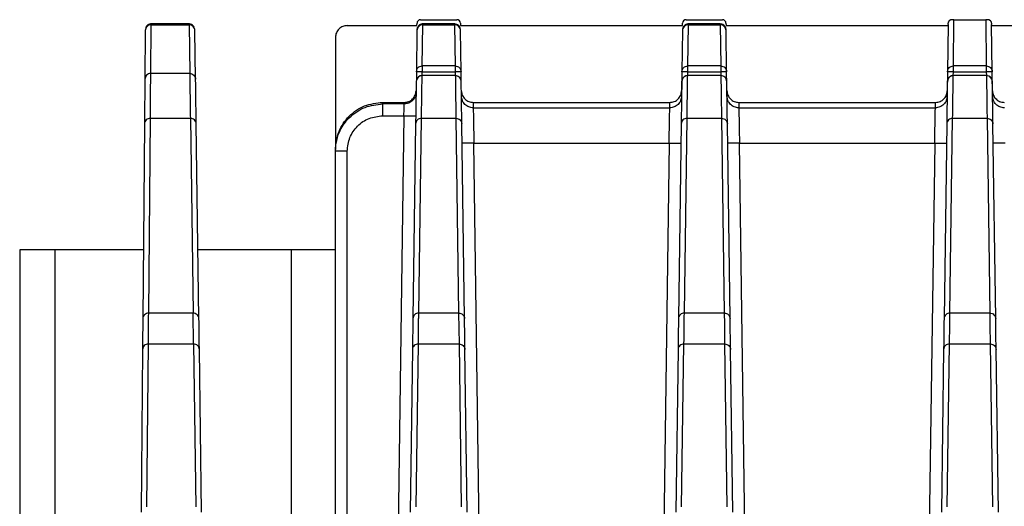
# Model space of a CAD drawing. Header units: millimetres. Extents: x -400 to 1650, y 544 to 1669.
# Tile 10 of 33: x 54 to 138, y 1628 to 1669. Entities that reach past the tile are written whole.
import ezdxf

# ---------------------------------------------------------------- set-up
doc = ezdxf.new("R2010")
doc.units = ezdxf.units.MM

# ---------------------------------------------------------------- blocks, each defined once
blk = doc.blocks.new('Drawing View10')
at = {"color": 7, "linetype": 'Continuous', "lineweight": 25}
for p, q in [((-362.859, 42.588), (-366.121, 42.588)), ((-366.064, 42.588), (-366.064, 42.519)), ((-362.859, 42.519), (-362.859, 42.588)), ((-343.546, 42.447), (-343.544, 42.65)), ((-343.244, 42.947), (-340.167, 42.947)), ((-340.339, 42.588), (-343.072, 42.588)), ((-343.052, 42.588), (-343.052, 42.519)), ((-340.359, 42.519), (-340.359, 42.588)), ((-339.867, 42.65), (-339.864, 42.447)), ((-321.046, 42.447), (-321.044, 42.65)), ((-320.744, 42.947), (-317.667, 42.947)), ((-317.859, 42.588), (-320.571, 42.588)), ((-320.552, 42.588), (-320.552, 42.519)), ((-317.859, 42.519), (-317.859, 42.588)), ((-317.367, 42.65), (-317.364, 42.447)), ((-298.545, 42.549), (-298.601, 38.545)), ((-298.545, 42.557), (-298.544, 42.65)), ((-298.545, 42.548), (-298.545, 42.557)), ((-298.381, 42.915), (-298.34, 42.947)), ((-298.101, 39.036), (-298.05, 42.947)), ((-298.05, 42.947), (-295.361, 42.947)), ((-295.361, 42.947), (-295.31, 39.036)), ((-295.071, 42.947), (-295.03, 42.915)), ((-294.867, 42.65), (-294.866, 42.557)), ((-294.866, 42.557), (-294.866, 42.548)), ((-294.81, 38.545), (-294.866, 42.549)), ((-366.564, 42.026), (-366.6, 37.901)), ((-366.1, 38.395), (-366.064, 42.519)), ((-366.064, 42.519), (-362.859, 42.519)), ((-362.859, 42.519), (-362.801, 38.395)), ((-362.359, 42.027), (-362.359, 42.063)), ((-362.301, 37.904), (-362.359, 42.028)), ((-349.455, 42.447), (-343.546, 42.447)), ((-343.552, 42.028), (-343.601, 38.545)), ((-343.552, 42.031), (-343.552, 42.028)), ((-343.101, 39.036), (-343.052, 42.519)), ((-343.052, 42.519), (-340.359, 42.519)), ((-340.359, 42.519), (-340.31, 39.036)), ((-339.865, 42.447), (-321.046, 42.447)), ((-339.859, 42.028), (-339.859, 42.031)), ((-339.81, 38.545), (-339.859, 42.028)), ((-321.052, 42.028), (-321.101, 38.545)), ((-321.052, 42.031), (-321.052, 42.028)), ((-320.601, 39.036), (-320.552, 42.519)), ((-320.552, 42.519), (-317.859, 42.519)), ((-317.859, 42.519), (-317.81, 39.036)), ((-317.365, 42.447), (-298.546, 42.447)), ((-317.359, 42.028), (-317.359, 42.031)), ((-317.31, 38.545), (-317.359, 42.028)), ((-294.865, 42.447), (-276.046, 42.447)), ((-350.455, 41.447), (-350.455, 31.956)), ((-362.801, 38.395), (-366.1, 38.395)), ((-343.601, 38.545), (-343.622, 37.026)), ((-343.601, 38.545), (-343.569, 38.695)), ((-343.106, 38.213), (-343.101, 38.541)), ((-340.31, 39.036), (-343.101, 39.036)), ((-343.101, 38.541), (-340.31, 38.541)), ((-340.31, 38.541), (-340.305, 38.213)), ((-339.8, 37.854), (-339.81, 38.545)), ((-321.101, 38.545), (-321.123, 36.995)), ((-321.101, 38.545), (-321.069, 38.695)), ((-320.606, 38.213), (-320.601, 38.541)), ((-317.81, 39.036), (-320.601, 39.036)), ((-320.601, 38.541), (-317.81, 38.541)), ((-317.81, 38.541), (-317.805, 38.213)), ((-317.281, 36.448), (-317.31, 38.545)), ((-298.601, 38.545), (-298.622, 37.026)), ((-298.601, 38.545), (-298.569, 38.695)), ((-298.106, 38.213), (-298.101, 38.541)), ((-295.31, 39.036), (-298.101, 39.036)), ((-298.101, 38.541), (-295.31, 38.541)), ((-295.31, 38.541), (-295.305, 38.213)), ((-294.781, 36.448), (-294.81, 38.545)), ((-343.582, 37.864), (-343.612, 37.72)), ((-340.298, 38.213), (-343.112, 38.213)), ((-343.112, 38.21), (-343.112, 38.211)), ((-340.298, 38.21), (-343.112, 38.21)), ((-340.298, 38.211), (-340.298, 38.21)), ((-321.082, 37.864), (-321.112, 37.72)), ((-317.798, 38.213), (-320.612, 38.213)), ((-320.612, 38.21), (-320.612, 38.211)), ((-317.798, 38.21), (-320.612, 38.21)), ((-317.798, 38.211), (-317.798, 38.21)), ((-298.582, 37.864), (-298.612, 37.72)), ((-295.298, 38.213), (-298.112, 38.213)), ((-298.112, 38.21), (-298.112, 38.211)), ((-295.298, 38.21), (-298.112, 38.21)), ((-295.298, 38.211), (-295.298, 38.21)), ((-346.455, 35.816), (-346.455, 35.947)), ((-346.455, 35.947), (-344.624, 35.947)), ((-344.625, 35.816), (-344.624, 35.947)), ((-338.787, 35.947), (-338.782, 35.486)), ((-338.787, 35.947), (-322.124, 35.947)), ((-322.129, 35.486), (-322.124, 35.947)), ((-316.287, 35.947), (-316.282, 35.486)), ((-316.287, 35.947), (-299.623, 35.947)), ((-299.629, 35.486), (-299.624, 35.947)), ((-344.625, 35.816), (-346.455, 35.816)), ((-338.782, 35.486), (-322.129, 35.486)), ((-316.282, 35.486), (-299.629, 35.486)), ((-366.277, 18.105), (-366.133, 34.601)), ((-366.133, 34.601), (-362.748, 34.601)), ((-362.748, 34.601), (-362.516, 18.105)), ((-346.455, 34.816), (-344.653, 34.816)), ((-344.653, 34.816), (-345.692, -39.553)), ((-343.393, 18.105), (-343.163, 34.601)), ((-343.163, 34.601), (-340.248, 34.601)), ((-340.248, 34.601), (-340.016, 18.105)), ((-320.893, 18.105), (-320.663, 34.601)), ((-320.663, 34.601), (-317.748, 34.601)), ((-317.748, 34.601), (-317.518, 18.105)), ((-298.393, 18.105), (-298.163, 34.601)), ((-298.163, 34.601), (-295.248, 34.601)), ((-295.248, 34.601), (-295.018, 18.105)), ((-366.633, 34.126), (-366.777, 17.63)), ((-362.018, 17.633), (-362.248, 34.129)), ((-343.663, 34.129), (-343.893, 17.633)), ((-339.518, 17.633), (-339.748, 34.129)), ((-321.163, 34.129), (-321.393, 17.633)), ((-317.018, 17.633), (-317.248, 34.129)), ((-298.663, 34.129), (-298.893, 17.633)), ((-294.518, 17.633), (-294.748, 34.129)), ((-350.455, 31.815), (-350.455, 31.947)), ((-350.455, -39.553), (-350.455, 31.815)), ((-349.455, -39.553), (-349.455, 31.815)), ((-337.719, -39.557), (-338.725, 32.499)), ((-338.725, 32.499), (-322.185, 32.499)), ((-322.185, 32.499), (-323.192, -39.557)), ((-315.219, -39.557), (-316.225, 32.499)), ((-316.225, 32.499), (-299.685, 32.499)), ((-299.685, 32.499), (-300.692, -39.557)), ((-374.205, 23.447), (-377.205, 23.447)), ((-377.205, 23.447), (-377.205, -1.553)), ((-374.205, -1.42), (-374.205, 23.447)), ((-366.744, 23.447), (-374.205, 23.447)), ((-354.205, 23.447), (-362.133, 23.447)), ((-354.205, 23.447), (-354.205, -34.553)), ((-350.455, 23.447), (-354.205, 23.447)), ((-362.516, 18.105), (-366.277, 18.105)), ((-362.481, 15.487), (-362.516, 18.105)), ((-340.018, 18.105), (-343.393, 18.105)), ((-340.016, 18.105), (-339.981, 15.487)), ((-317.518, 18.105), (-320.893, 18.105)), ((-295.018, 18.105), (-298.393, 18.105)), ((-366.8, 15.025), (-366.92, 1.24)), ((-366.42, 1.7), (-366.299, 15.487)), ((-366.299, 15.487), (-362.482, 15.487)), ((-362.481, 15.487), (-362.289, 1.7)), ((-361.789, 1.243), (-361.982, 15.028)), ((-343.929, 15.028), (-344.122, 1.242)), ((-343.622, 1.7), (-343.429, 15.487)), ((-343.429, 15.487), (-339.982, 15.487)), ((-339.981, 15.487), (-339.789, 1.7)), ((-339.289, 1.242), (-339.482, 15.028)), ((-321.429, 15.028), (-321.622, 1.242)), ((-321.122, 1.7), (-320.928, 15.487)), ((-320.928, 15.487), (-317.481, 15.487)), ((-317.481, 15.487), (-317.289, 1.7)), ((-316.789, 1.242), (-316.982, 15.028)), ((-298.929, 15.028), (-299.122, 1.242)), ((-298.622, 1.7), (-298.429, 15.487)), ((-298.429, 15.487), (-294.981, 15.487)), ((-294.981, 15.487), (-294.789, 1.7)), ((-294.289, 1.242), (-294.482, 15.028))]:
    blk.add_line(p, q, dxfattribs=at)
for centre, radius, start, end in [((-343.244, 42.647), 0.3, 89.9913, 179.52327), ((-340.167, 42.647), 0.3, 0.47702, 90.0058), ((-320.744, 42.647), 0.3, 89.9913, 179.52327), ((-317.667, 42.647), 0.3, 0.47702, 90.0058), ((-298.244, 42.647), 0.3, 117.15391, 179.52327), ((-295.167, 42.647), 0.3, 0.47702, 62.84609), ((-343.112, 37.713), 0.5, 89.98637, 162.0377), ((-340.298, 37.713), 0.5, 1.25391, 89.98638), ((-320.612, 37.713), 0.5, 89.9873, 162.03783), ((-317.798, 37.713), 0.5, 1.25507, 89.98759), ((-298.112, 37.713), 0.5, 89.98637, 162.0377), ((-295.298, 37.713), 0.5, 1.26494, 89.98759)]:
    blk.add_arc(centre, radius, start, end, dxfattribs=at)
for points, knots in [([(-366.066, 42.581), (-366.084, 42.583), (-366.16, 42.591), (-366.28, 42.546), (-366.399, 42.467), (-366.475, 42.377), (-366.516, 42.308), (-366.529, 42.27), (-366.531, 42.262)], [0, 0, 0, 0, 0.091409, 0.377085, 0.605917, 0.79868, 0.960311, 1, 1, 1, 1]), ([(-362.418, 42.322), (-362.418, 42.322), (-362.433, 42.368), (-362.512, 42.456), (-362.65, 42.552), (-362.783, 42.596), (-362.85, 42.585), (-362.859, 42.584)], [0, 0, 0, 0, 0.001401, 0.271377, 0.619557, 0.952151, 1, 1, 1, 1]), ([(-343.053, 42.582), (-343.067, 42.584), (-343.14, 42.593), (-343.258, 42.55), (-343.379, 42.474), (-343.459, 42.384), (-343.508, 42.298), (-343.535, 42.223), (-343.546, 42.165), (-343.55, 42.129), (-343.551, 42.111), (-343.551, 42.105), (-343.551, 42.102), (-343.551, 42.1), (-343.551, 42.097), (-343.551, 42.095), (-343.551, 42.093), (-343.552, 42.06), (-343.552, 42.034)], [0, 0, 0, 0, 0.023189, 0.117769, 0.193253, 0.256759, 0.310073, 0.353136, 0.385259, 0.405825, 0.412289, 0.415514, 0.418064, 0.421661, 0.428641, 0.448521, 0.555907, 1, 1, 1, 1]), ([(-339.859, 42.034), (-339.859, 42.037), (-339.859, 42.087), (-339.859, 42.088), (-339.859, 42.095), (-339.86, 42.099), (-339.86, 42.104), (-339.86, 42.112), (-339.861, 42.126), (-339.866, 42.178), (-339.885, 42.259), (-339.941, 42.372), (-340.036, 42.48), (-340.183, 42.57), (-340.299, 42.582), (-340.359, 42.588)], [0, 0, 0, 0, 0.025857, 0.483182, 0.589525, 0.612848, 0.622964, 0.627032, 0.632116, 0.646489, 0.703085, 0.754251, 0.83015, 0.912134, 1, 1, 1, 1]), ([(-320.553, 42.583), (-320.566, 42.584), (-320.637, 42.594), (-320.755, 42.552), (-320.877, 42.475), (-320.958, 42.386), (-321.008, 42.3), (-321.034, 42.224), (-321.046, 42.166), (-321.05, 42.13), (-321.051, 42.112), (-321.051, 42.106), (-321.051, 42.103), (-321.051, 42.1), (-321.051, 42.097), (-321.051, 42.094), (-321.051, 42.093), (-321.052, 42.055), (-321.052, 42.034)], [0, 0, 0, 0, 0.021824, 0.118682, 0.195882, 0.260802, 0.315325, 0.359407, 0.392345, 0.413388, 0.419585, 0.423226, 0.426655, 0.431838, 0.442602, 0.476521, 0.703776, 1, 1, 1, 1]), ([(-317.359, 42.034), (-317.359, 42.037), (-317.359, 42.087), (-317.359, 42.088), (-317.359, 42.095), (-317.359, 42.096), (-317.359, 42.098), (-317.36, 42.1), (-317.36, 42.103), (-317.36, 42.109), (-317.361, 42.124), (-317.365, 42.175), (-317.386, 42.266), (-317.449, 42.387), (-317.557, 42.496), (-317.7, 42.575), (-317.809, 42.581), (-317.86, 42.584)], [0, 0, 0, 0, 0.025653, 0.480054, 0.585696, 0.608812, 0.619175, 0.623186, 0.625556, 0.628034, 0.633971, 0.646266, 0.703636, 0.76816, 0.843372, 0.925664, 1, 1, 1, 1]), ([(-298.545, 42.557), (-298.542, 42.592), (-298.537, 42.66), (-298.504, 42.756), (-298.453, 42.843), (-298.406, 42.89), (-298.381, 42.914)], [0, 0, 0, 0, 0.259258, 0.504984, 0.748134, 1, 1, 1, 1]), ([(-298.05, 42.947), (-298.065, 42.947), (-298.093, 42.948), (-298.179, 42.946), (-298.253, 42.949), (-298.304, 42.948), (-298.34, 42.947)], [0, 0, 0, 0, 0.049531, 0.095807, 0.372529, 1, 1, 1, 1]), ([(-295.071, 42.947), (-295.102, 42.947), (-295.14, 42.947), (-295.228, 42.947), (-295.268, 42.947), (-295.317, 42.948), (-295.346, 42.948), (-295.361, 42.947)], [0, 0, 0, 0, 0.632231, 0.789686, 0.902627, 0.949244, 1, 1, 1, 1]), ([(-295.029, 42.914), (-295.005, 42.89), (-294.958, 42.843), (-294.907, 42.756), (-294.874, 42.66), (-294.869, 42.592), (-294.866, 42.557)], [0, 0, 0, 0, 0.2518663, 0.4950158, 0.7407415, 1, 1, 1, 1]), ([(-366.133, 34.601), (-366.126, 35.47), (-366.111, 37.208), (-366.104, 37.999), (-366.1, 38.395)], [0, 0, 0, 0, 0.5, 1, 1, 1, 1]), ([(-362.801, 38.395), (-362.799, 38.292), (-362.796, 38.138), (-362.797, 37.927), (-362.794, 37.823), (-362.792, 37.751), (-362.791, 37.689), (-362.791, 37.651)], [0, 0, 0, 0, 0.499992, 0.7499943, 0.7930581, 0.874997, 1, 1, 1, 1]), ([(-343.569, 38.695), (-343.567, 38.708), (-343.553, 38.784), (-343.457, 38.9), (-343.297, 39.014), (-343.166, 39.029), (-343.101, 39.036)], [0, 0, 0, 0, 0.064777, 0.376518, 0.688259, 1, 1, 1, 1]), ([(-321.069, 38.695), (-321.067, 38.708), (-321.053, 38.784), (-320.957, 38.9), (-320.797, 39.014), (-320.666, 39.029), (-320.601, 39.036)], [0, 0, 0, 0, 0.064777, 0.376518, 0.688259, 1, 1, 1, 1]), ([(-298.569, 38.695), (-298.567, 38.708), (-298.553, 38.784), (-298.457, 38.9), (-298.297, 39.014), (-298.167, 39.029), (-298.101, 39.036)], [0, 0, 0, 0, 0.064706, 0.37647, 0.688235, 1, 1, 1, 1]), ([(-362.791, 37.651), (-362.785, 37.258), (-362.774, 36.471), (-362.757, 35.224), (-362.748, 34.601)], [0, 0, 0, 0, 0.5, 1, 1, 1, 1]), ([(-343.112, 38.21), (-343.178, 38.203), (-343.308, 38.189), (-343.469, 38.074), (-343.565, 37.957), (-343.579, 37.879), (-343.582, 37.864)], [0, 0, 0, 0, 0.309111, 0.618223, 0.927334, 1, 1, 1, 1]), ([(-343.163, 34.601), (-343.152, 35.398), (-343.129, 36.994), (-343.118, 37.805), (-343.112, 38.21)], [0, 0, 0, 0, 0.5, 1, 1, 1, 1]), ([(-340.298, 38.21), (-340.297, 38.124), (-340.294, 37.986), (-340.295, 37.785), (-340.291, 37.666), (-340.29, 37.605), (-340.29, 37.584), (-340.29, 37.577)], [0, 0, 0, 0, 0.465616, 0.748835, 0.914687, 0.971235, 1, 1, 1, 1]), ([(-340.29, 37.577), (-340.284, 37.188), (-340.273, 36.41), (-340.257, 35.204), (-340.248, 34.601)], [0, 0, 0, 0, 0.5, 1, 1, 1, 1]), ([(-320.612, 38.21), (-320.678, 38.203), (-320.808, 38.189), (-320.969, 38.074), (-321.065, 37.957), (-321.079, 37.879), (-321.082, 37.864)], [0, 0, 0, 0, 0.309109, 0.618218, 0.927327, 1, 1, 1, 1]), ([(-320.663, 34.601), (-320.652, 35.398), (-320.629, 36.994), (-320.618, 37.805), (-320.612, 38.21)], [0, 0, 0, 0, 0.5, 1, 1, 1, 1]), ([(-317.798, 38.21), (-317.797, 38.124), (-317.794, 37.986), (-317.795, 37.785), (-317.791, 37.666), (-317.79, 37.605), (-317.79, 37.585), (-317.79, 37.577)], [0, 0, 0, 0, 0.465616, 0.748835, 0.914687, 0.971235, 1, 1, 1, 1]), ([(-317.79, 37.577), (-317.784, 37.188), (-317.773, 36.411), (-317.757, 35.204), (-317.748, 34.601)], [0, 0, 0, 0, 0.5, 1, 1, 1, 1]), ([(-298.112, 38.21), (-298.178, 38.203), (-298.308, 38.189), (-298.469, 38.074), (-298.565, 37.957), (-298.579, 37.879), (-298.582, 37.864)], [0, 0, 0, 0, 0.309111, 0.618223, 0.927334, 1, 1, 1, 1]), ([(-298.163, 34.601), (-298.152, 35.398), (-298.129, 36.994), (-298.118, 37.805), (-298.112, 38.21)], [0, 0, 0, 0, 0.5, 1, 1, 1, 1]), ([(-295.298, 38.21), (-295.297, 38.124), (-295.294, 37.986), (-295.295, 37.785), (-295.291, 37.666), (-295.29, 37.605), (-295.29, 37.585), (-295.29, 37.577)], [0, 0, 0, 0, 0.4656158, 0.7488348, 0.9146871, 0.9712347, 1, 1, 1, 1]), ([(-295.29, 37.577), (-295.284, 37.188), (-295.273, 36.411), (-295.257, 35.204), (-295.248, 34.601)], [0, 0, 0, 0, 0.5, 1, 1, 1, 1]), ([(-344.624, 35.947), (-344.495, 35.962), (-344.235, 35.991), (-343.904, 36.219), (-343.673, 36.546), (-343.639, 36.805), (-343.622, 36.934)], [0, 0, 0, 0, 0.24819, 0.500397, 0.752429, 1, 1, 1, 1]), ([(-339.789, 36.934), (-339.772, 36.804), (-339.737, 36.544), (-339.504, 36.217), (-339.174, 35.991), (-338.915, 35.962), (-338.787, 35.947)], [0, 0, 0, 0, 0.249241, 0.501834, 0.753369, 1, 1, 1, 1]), ([(-322.124, 35.947), (-321.995, 35.962), (-321.735, 35.991), (-321.404, 36.219), (-321.173, 36.546), (-321.139, 36.805), (-321.122, 36.934)], [0, 0, 0, 0, 0.248296, 0.500504, 0.752559, 1, 1, 1, 1]), ([(-317.289, 36.934), (-317.272, 36.804), (-317.237, 36.544), (-317.004, 36.217), (-316.674, 35.991), (-316.415, 35.962), (-316.287, 35.947)], [0, 0, 0, 0, 0.249241, 0.501834, 0.753369, 1, 1, 1, 1]), ([(-299.623, 35.947), (-299.55, 35.951), (-299.409, 35.958), (-299.159, 36.038), (-298.909, 36.223), (-298.721, 36.47), (-298.637, 36.719), (-298.628, 36.86), (-298.623, 36.934)], [0, 0, 0, 0, 0.140568, 0.271414, 0.499991, 0.728572, 0.859239, 1, 1, 1, 1]), ([(-294.787, 36.934), (-294.783, 36.86), (-294.774, 36.719), (-294.69, 36.47), (-294.501, 36.223), (-294.252, 36.038), (-294.001, 35.958), (-293.86, 35.951), (-293.787, 35.947)], [0, 0, 0, 0, 0.14056, 0.2714, 0.499966, 0.728538, 0.85916, 1, 1, 1, 1]), ([(-350.455, 31.947), (-350.395, 32.471), (-350.275, 33.52), (-349.35, 34.842), (-348.028, 35.767), (-346.98, 35.887), (-346.455, 35.947)], [0, 0, 0, 0, 0.25001, 0.500014, 0.75001, 1, 1, 1, 1]), ([(-350.455, 31.815), (-350.433, 32.14), (-350.39, 32.748), (-350.018, 33.735), (-349.434, 34.56), (-348.671, 35.175), (-347.742, 35.677), (-346.965, 35.761), (-346.455, 35.816)], [0, 0, 0, 0, 0.155078, 0.29027, 0.500157, 0.630538, 0.757491, 1, 1, 1, 1]), ([(-344.653, 34.816), (-344.651, 34.892), (-344.647, 35.043), (-344.641, 35.251), (-344.636, 35.431), (-344.631, 35.618), (-344.627, 35.778), (-344.625, 35.804), (-344.625, 35.816)], [0, 0, 0, 0, 0.147988, 0.289474, 0.424455, 0.552929, 0.789339, 1, 1, 1, 1]), ([(-338.782, 35.486), (-338.78, 35.439), (-338.778, 35.342), (-338.766, 34.676), (-338.751, 33.889), (-338.738, 33.151), (-338.73, 32.723), (-338.725, 32.499)], [0, 0, 0, 0, 0.24453, 0.499018, 0.723525, 0.855379, 1, 1, 1, 1]), ([(-322.185, 32.499), (-322.181, 32.724), (-322.173, 33.153), (-322.16, 33.891), (-322.145, 34.676), (-322.132, 35.342), (-322.13, 35.439), (-322.129, 35.486)], [0, 0, 0, 0, 0.145139, 0.277137, 0.500811, 0.754604, 1, 1, 1, 1]), ([(-316.282, 35.486), (-316.28, 35.439), (-316.278, 35.342), (-316.266, 34.676), (-316.251, 33.889), (-316.238, 33.151), (-316.23, 32.723), (-316.225, 32.499)], [0, 0, 0, 0, 0.2445304, 0.4990179, 0.7235249, 0.8553793, 1, 1, 1, 1]), ([(-299.685, 32.499), (-299.681, 32.724), (-299.673, 33.153), (-299.66, 33.891), (-299.645, 34.676), (-299.632, 35.342), (-299.63, 35.439), (-299.629, 35.486)], [0, 0, 0, 0, 0.145139, 0.277137, 0.500811, 0.754604, 1, 1, 1, 1]), ([(-366.299, 15.487), (-366.295, 15.961), (-366.286, 16.909), (-366.28, 17.706), (-366.277, 18.105)], [0, 0, 0, 0, 0.5, 1, 1, 1, 1]), ([(-343.429, 15.487), (-343.42, 15.96), (-343.407, 16.669), (-343.411, 17.338), (-343.404, 17.645), (-343.398, 17.846), (-343.395, 18.007), (-343.393, 18.105)], [0, 0, 0, 0, 0.499985, 0.749987, 0.793096, 0.874992, 1, 1, 1, 1]), ([(-320.928, 15.487), (-320.926, 15.575), (-320.92, 16.059), (-320.906, 16.977), (-320.898, 17.704), (-320.893, 18.105)], [0, 0, 0, 0, 0.091663, 0.500008, 1, 1, 1, 1]), ([(-317.518, 18.105), (-317.51, 17.705), (-317.498, 17.106), (-317.502, 16.39), (-317.493, 16.042), (-317.488, 15.807), (-317.484, 15.607), (-317.481, 15.487)], [0, 0, 0, 0, 0.499985, 0.749986, 0.793068, 0.874992, 1, 1, 1, 1]), ([(-298.429, 15.487), (-298.42, 15.96), (-298.407, 16.669), (-298.411, 17.338), (-298.404, 17.645), (-298.398, 17.846), (-298.395, 18.007), (-298.393, 18.105)], [0, 0, 0, 0, 0.499985, 0.749987, 0.793096, 0.874992, 1, 1, 1, 1]), ([(-295.018, 18.105), (-295.01, 17.705), (-294.998, 17.106), (-295.002, 16.39), (-294.993, 16.042), (-294.988, 15.807), (-294.984, 15.607), (-294.981, 15.487)], [0, 0, 0, 0, 0.499985, 0.749986, 0.793068, 0.874992, 1, 1, 1, 1])]:
    blk.add_open_spline(points, degree=3, knots=knots, dxfattribs=at)
for points in [[(-366.064, 42.519), (-366.129, 42.512), (-366.26, 42.497), (-366.424, 42.383), (-366.54, 42.22), (-366.556, 42.09), (-366.564, 42.026)], [(-362.359, 42.028), (-362.367, 42.092), (-362.383, 42.222), (-362.499, 42.384), (-362.664, 42.497), (-362.794, 42.512), (-362.859, 42.519)], [(-349.455, 42.447), (-349.586, 42.432), (-349.848, 42.402), (-350.179, 42.171), (-350.41, 41.841), (-350.44, 41.578), (-350.455, 41.447)], [(-343.052, 42.519), (-343.117, 42.512), (-343.247, 42.497), (-343.411, 42.384), (-343.527, 42.222), (-343.544, 42.093), (-343.552, 42.028)], [(-339.859, 42.028), (-339.867, 42.093), (-339.883, 42.222), (-339.999, 42.384), (-340.164, 42.497), (-340.294, 42.512), (-340.359, 42.519)], [(-320.552, 42.519), (-320.617, 42.512), (-320.747, 42.497), (-320.911, 42.384), (-321.027, 42.222), (-321.044, 42.093), (-321.052, 42.028)], [(-317.359, 42.028), (-317.367, 42.093), (-317.383, 42.222), (-317.499, 42.384), (-317.664, 42.497), (-317.794, 42.512), (-317.859, 42.519)], [(-366.1, 38.395), (-366.166, 38.387), (-366.296, 38.372), (-366.461, 38.259), (-366.576, 38.096), (-366.592, 37.966), (-366.6, 37.901)], [(-362.801, 38.395), (-362.736, 38.387), (-362.606, 38.373), (-362.442, 38.259), (-362.326, 38.097), (-362.309, 37.968), (-362.301, 37.904)], [(-343.101, 38.541), (-343.166, 38.541), (-343.297, 38.543), (-343.463, 38.545), (-343.578, 38.546), (-343.593, 38.546), (-343.601, 38.545)], [(-343.101, 39.036), (-343.101, 39.024), (-343.101, 38.999), (-343.101, 38.882), (-343.101, 38.724), (-343.101, 38.602), (-343.101, 38.541)], [(-340.31, 39.036), (-340.31, 39.024), (-340.31, 38.999), (-340.31, 38.882), (-340.31, 38.724), (-340.31, 38.602), (-340.31, 38.541)], [(-340.31, 39.036), (-340.245, 39.029), (-340.115, 39.014), (-339.951, 38.901), (-339.835, 38.739), (-339.818, 38.61), (-339.81, 38.545)], [(-339.81, 38.545), (-339.817, 38.546), (-339.832, 38.546), (-339.948, 38.545), (-340.113, 38.543), (-340.244, 38.541), (-340.31, 38.541)], [(-320.601, 38.541), (-320.666, 38.541), (-320.797, 38.543), (-320.963, 38.545), (-321.078, 38.546), (-321.093, 38.546), (-321.101, 38.545)], [(-320.601, 38.541), (-320.601, 38.602), (-320.601, 38.724), (-320.601, 38.882), (-320.601, 38.999), (-320.601, 39.024), (-320.601, 39.036)], [(-317.81, 39.036), (-317.81, 39.024), (-317.81, 38.999), (-317.81, 38.882), (-317.81, 38.724), (-317.81, 38.602), (-317.81, 38.541)], [(-317.81, 39.036), (-317.745, 39.029), (-317.615, 39.014), (-317.451, 38.901), (-317.335, 38.739), (-317.318, 38.61), (-317.31, 38.545)], [(-317.31, 38.545), (-317.317, 38.546), (-317.332, 38.546), (-317.448, 38.545), (-317.613, 38.543), (-317.744, 38.541), (-317.81, 38.541)], [(-298.101, 38.541), (-298.166, 38.541), (-298.297, 38.543), (-298.463, 38.545), (-298.578, 38.546), (-298.593, 38.546), (-298.601, 38.545)], [(-298.101, 38.541), (-298.101, 38.602), (-298.101, 38.724), (-298.101, 38.882), (-298.101, 38.999), (-298.101, 39.024), (-298.101, 39.036)], [(-295.31, 39.036), (-295.31, 39.024), (-295.31, 38.999), (-295.31, 38.882), (-295.31, 38.724), (-295.31, 38.602), (-295.31, 38.541)], [(-295.31, 39.036), (-295.245, 39.029), (-295.115, 39.014), (-294.951, 38.901), (-294.835, 38.739), (-294.818, 38.61), (-294.81, 38.545)], [(-294.81, 38.545), (-294.817, 38.546), (-294.832, 38.546), (-294.948, 38.545), (-295.113, 38.543), (-295.244, 38.541), (-295.31, 38.541)], [(-366.6, 37.901), (-366.604, 37.508), (-366.611, 36.721), (-366.626, 34.991), (-366.633, 34.126)], [(-362.248, 34.129), (-362.26, 34.993), (-362.284, 36.723), (-362.295, 37.51), (-362.301, 37.904)], [(-343.612, 37.72), (-343.618, 37.317), (-343.629, 36.51), (-343.652, 34.923), (-343.663, 34.129)], [(-339.798, 37.72), (-339.807, 37.785), (-339.823, 37.914), (-339.939, 38.075), (-340.103, 38.188), (-340.233, 38.203), (-340.298, 38.21)], [(-339.748, 34.129), (-339.759, 34.922), (-339.781, 36.51), (-339.793, 37.317), (-339.798, 37.72)], [(-321.112, 37.72), (-321.118, 37.317), (-321.129, 36.51), (-321.152, 34.923), (-321.163, 34.129)], [(-317.298, 37.72), (-317.307, 37.785), (-317.323, 37.914), (-317.439, 38.075), (-317.603, 38.188), (-317.733, 38.203), (-317.798, 38.21)], [(-317.248, 34.129), (-317.259, 34.922), (-317.281, 36.51), (-317.293, 37.317), (-317.298, 37.72)], [(-298.612, 37.72), (-298.618, 37.317), (-298.629, 36.51), (-298.652, 34.923), (-298.663, 34.129)], [(-294.798, 37.72), (-294.807, 37.785), (-294.823, 37.914), (-294.939, 38.075), (-295.104, 38.188), (-295.233, 38.203), (-295.298, 38.21)], [(-294.748, 34.129), (-294.759, 34.922), (-294.781, 36.51), (-294.793, 37.317), (-294.798, 37.72)], [(-343.625, 36.802), (-343.642, 36.672), (-343.675, 36.413), (-343.907, 36.087), (-344.235, 35.86), (-344.495, 35.83), (-344.625, 35.816)], [(-338.782, 35.486), (-338.911, 35.501), (-339.171, 35.531), (-339.499, 35.758), (-339.731, 36.083), (-339.764, 36.343), (-339.781, 36.472)], [(-321.13, 36.472), (-321.146, 36.343), (-321.18, 36.083), (-321.411, 35.758), (-321.74, 35.531), (-321.999, 35.501), (-322.129, 35.486)], [(-316.282, 35.486), (-316.411, 35.501), (-316.671, 35.531), (-316.999, 35.758), (-317.231, 36.083), (-317.264, 36.343), (-317.281, 36.472)], [(-298.63, 36.472), (-298.646, 36.343), (-298.68, 36.083), (-298.911, 35.758), (-299.24, 35.531), (-299.499, 35.501), (-299.629, 35.486)], [(-293.782, 35.486), (-293.911, 35.501), (-294.171, 35.531), (-294.499, 35.758), (-294.731, 36.083), (-294.764, 36.343), (-294.781, 36.472)], [(-346.455, 35.816), (-346.455, 35.799), (-346.455, 35.766), (-346.455, 35.534), (-346.455, 35.206), (-346.455, 34.946), (-346.455, 34.816)], [(-366.133, 34.601), (-366.199, 34.594), (-366.329, 34.58), (-366.494, 34.47), (-366.609, 34.313), (-366.625, 34.189), (-366.633, 34.126)], [(-362.248, 34.129), (-362.256, 34.191), (-362.273, 34.315), (-362.389, 34.471), (-362.553, 34.58), (-362.683, 34.594), (-362.748, 34.601)], [(-349.455, 31.815), (-349.41, 32.209), (-349.32, 32.995), (-348.626, 33.987), (-347.635, 34.68), (-346.849, 34.771), (-346.455, 34.816)], [(-344.653, 34.816), (-344.522, 34.814), (-344.26, 34.81), (-343.93, 34.806), (-343.698, 34.802), (-343.668, 34.802), (-343.653, 34.802)], [(-343.163, 34.601), (-343.228, 34.594), (-343.358, 34.58), (-343.522, 34.471), (-343.638, 34.315), (-343.654, 34.191), (-343.663, 34.129)], [(-340.248, 34.601), (-340.183, 34.594), (-340.053, 34.58), (-339.889, 34.471), (-339.773, 34.315), (-339.756, 34.191), (-339.748, 34.129)], [(-320.663, 34.601), (-320.728, 34.594), (-320.858, 34.58), (-321.022, 34.471), (-321.138, 34.315), (-321.154, 34.191), (-321.163, 34.129)], [(-317.748, 34.601), (-317.683, 34.594), (-317.553, 34.58), (-317.389, 34.471), (-317.273, 34.315), (-317.256, 34.191), (-317.248, 34.129)], [(-298.163, 34.601), (-298.228, 34.594), (-298.358, 34.58), (-298.522, 34.471), (-298.638, 34.315), (-298.654, 34.191), (-298.663, 34.129)], [(-295.248, 34.601), (-295.183, 34.594), (-295.053, 34.58), (-294.889, 34.471), (-294.773, 34.315), (-294.756, 34.191), (-294.748, 34.129)], [(-349.455, 31.815), (-349.586, 31.815), (-349.849, 31.815), (-350.179, 31.815), (-350.41, 31.815), (-350.44, 31.815), (-350.455, 31.815)], [(-338.725, 32.499), (-338.856, 32.498), (-339.118, 32.494), (-339.449, 32.49), (-339.68, 32.489), (-339.71, 32.489), (-339.725, 32.49)], [(-322.185, 32.499), (-322.054, 32.498), (-321.792, 32.494), (-321.462, 32.49), (-321.231, 32.489), (-321.201, 32.489), (-321.185, 32.49)], [(-316.225, 32.499), (-316.356, 32.498), (-316.618, 32.494), (-316.949, 32.49), (-317.18, 32.489), (-317.21, 32.489), (-317.225, 32.49)], [(-299.685, 32.499), (-299.554, 32.498), (-299.292, 32.494), (-298.962, 32.49), (-298.731, 32.489), (-298.701, 32.489), (-298.685, 32.49)], [(-293.725, 32.499), (-293.856, 32.498), (-294.118, 32.494), (-294.449, 32.49), (-294.68, 32.489), (-294.71, 32.489), (-294.725, 32.49)], [(-366.777, 17.63), (-366.781, 17.234), (-366.788, 16.441), (-366.796, 15.497), (-366.8, 15.025)], [(-366.277, 18.105), (-366.342, 18.098), (-366.473, 18.083), (-366.638, 17.974), (-366.753, 17.817), (-366.769, 17.693), (-366.777, 17.63)], [(-362.018, 17.633), (-362.026, 17.695), (-362.043, 17.819), (-362.158, 17.974), (-362.322, 18.083), (-362.451, 18.097), (-362.516, 18.105)], [(-361.982, 15.028), (-361.988, 15.5), (-362.001, 16.444), (-362.012, 17.236), (-362.018, 17.633)], [(-343.893, 17.633), (-343.898, 17.236), (-343.91, 16.444), (-343.923, 15.5), (-343.929, 15.028)], [(-343.393, 18.105), (-343.458, 18.098), (-343.588, 18.084), (-343.752, 17.975), (-343.868, 17.819), (-343.885, 17.695), (-343.893, 17.633)], [(-340.018, 18.105), (-339.953, 18.098), (-339.823, 18.084), (-339.659, 17.975), (-339.543, 17.819), (-339.526, 17.695), (-339.518, 17.633)], [(-339.482, 15.028), (-339.488, 15.5), (-339.501, 16.444), (-339.512, 17.236), (-339.518, 17.633)], [(-321.393, 17.633), (-321.398, 17.236), (-321.41, 16.444), (-321.423, 15.5), (-321.429, 15.028)], [(-320.893, 18.105), (-320.958, 18.098), (-321.088, 18.084), (-321.252, 17.975), (-321.368, 17.819), (-321.385, 17.695), (-321.393, 17.633)], [(-317.518, 18.105), (-317.453, 18.098), (-317.323, 18.084), (-317.159, 17.975), (-317.043, 17.819), (-317.026, 17.695), (-317.018, 17.633)], [(-316.982, 15.028), (-316.988, 15.5), (-317.001, 16.444), (-317.012, 17.236), (-317.018, 17.633)], [(-298.893, 17.633), (-298.898, 17.236), (-298.91, 16.444), (-298.923, 15.5), (-298.929, 15.028)], [(-298.393, 18.105), (-298.458, 18.098), (-298.588, 18.084), (-298.752, 17.975), (-298.868, 17.819), (-298.885, 17.695), (-298.893, 17.633)], [(-295.018, 18.105), (-294.953, 18.098), (-294.823, 18.084), (-294.659, 17.975), (-294.543, 17.819), (-294.526, 17.695), (-294.518, 17.633)], [(-294.482, 15.028), (-294.488, 15.5), (-294.501, 16.444), (-294.512, 17.236), (-294.518, 17.633)], [(-366.299, 15.487), (-366.364, 15.48), (-366.495, 15.466), (-366.66, 15.36), (-366.776, 15.208), (-366.792, 15.086), (-366.8, 15.025)], [(-361.982, 15.028), (-361.99, 15.088), (-362.006, 15.209), (-362.122, 15.361), (-362.287, 15.466), (-362.417, 15.48), (-362.482, 15.487)], [(-343.429, 15.487), (-343.494, 15.48), (-343.624, 15.466), (-343.789, 15.361), (-343.905, 15.209), (-343.921, 15.088), (-343.929, 15.028)], [(-339.982, 15.487), (-339.917, 15.48), (-339.787, 15.466), (-339.622, 15.361), (-339.506, 15.209), (-339.49, 15.088), (-339.482, 15.028)], [(-320.928, 15.487), (-320.993, 15.48), (-321.123, 15.467), (-321.288, 15.361), (-321.404, 15.21), (-321.421, 15.089), (-321.429, 15.028)], [(-317.481, 15.487), (-317.416, 15.48), (-317.287, 15.466), (-317.122, 15.361), (-317.006, 15.209), (-316.99, 15.088), (-316.982, 15.028)], [(-298.429, 15.487), (-298.494, 15.48), (-298.624, 15.466), (-298.789, 15.361), (-298.905, 15.209), (-298.921, 15.088), (-298.929, 15.028)], [(-294.981, 15.487), (-294.916, 15.48), (-294.787, 15.466), (-294.622, 15.361), (-294.506, 15.209), (-294.49, 15.088), (-294.482, 15.028)]]:
    blk.add_open_spline(points, degree=3, dxfattribs=at)

msp = doc.modelspace()

# ---------------------------------------------------------------- block references
at = {"color": 7, "linetype": 'Continuous', "lineweight": 25}
msp.add_blockref('Drawing View10', (431.569, 1626.087), dxfattribs=at)

doc.saveas('drawing.dxf')
